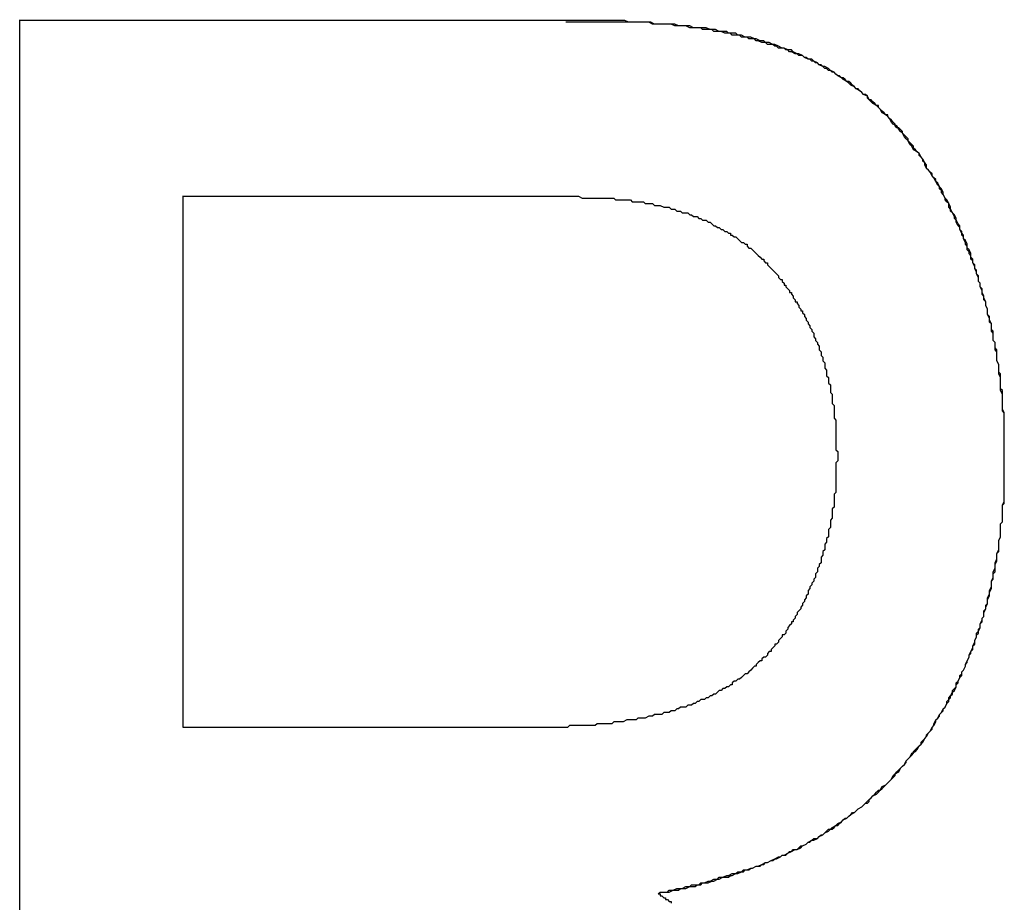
# Model space of a CAD drawing. Extents: x 7.6 to 27.1, y 2.7 to 20.5.
# Tile 55 of 136: x 15.4425 to 15.4957, y 16.141 to 16.1886. Entities that reach past the tile are written whole.
import ezdxf

# ---------------------------------------------------------------- set-up
doc = ezdxf.new("R2010")
doc.units = 0
doc.layers.get('0').update_dxf_attribs({"linetype": 'CONTINUOUS'})

msp = doc.modelspace()

# ---------------------------------------------------------------- linework, layer by layer
at = {"color": 7, "linetype": 'CONTINUOUS'}
for p, q in [((15.442509, 16.102022), (15.442509, 16.188636)), ((15.45131, 16.179066), (15.451306, 16.179066)), ((15.45131, 16.179066), (15.45131, 16.150407)), ((15.472388, 16.179066), (15.472383, 16.179066)), ((15.45131, 16.150407), (15.451306, 16.150407)), ((15.45131, 16.150407), (15.470248, 16.150407)), ((15.476975, 16.141421), (15.476979, 16.141421))]:
    msp.add_line(p, q, dxfattribs=at)
at = {"color": 7}
for points in [[(15.477, 16.1414, 0), (15.4771, 16.1415, 0), (15.4773, 16.1415, 0), (15.4775, 16.1415, 0), (15.4776, 16.1415, 0), (15.4778, 16.1416, 0), (15.4779, 16.1416, 0), (15.4781, 16.1416, 0), (15.4782, 16.1417, 0), (15.4784, 16.1417, 0), (15.4785, 16.1417, 0), (15.4787, 16.1418, 0), (15.4788, 16.1418, 0), (15.479, 16.1418, 0), (15.4791, 16.1419, 0), (15.4793, 16.1419, 0), (15.4794, 16.142, 0), (15.4796, 16.142, 0), (15.4797, 16.142, 0), (15.4799, 16.1421, 0), (15.48, 16.1421, 0), (15.4802, 16.1422, 0), (15.4803, 16.1422, 0), (15.4805, 16.1423, 0), (15.4806, 16.1423, 0), (15.4808, 16.1423, 0), (15.4809, 16.1424, 0), (15.481, 16.1424, 0), (15.4812, 16.1425, 0), (15.4813, 16.1425, 0), (15.4815, 16.1426, 0), (15.4816, 16.1426, 0), (15.4817, 16.1427, 0), (15.4819, 16.1427, 0), (15.482, 16.1428, 0), (15.4821, 16.1428, 0), (15.4823, 16.1429, 0), (15.4824, 16.1429, 0), (15.4826, 16.143, 0), (15.4827, 16.143, 0), (15.4828, 16.1431, 0), (15.4829, 16.1431, 0), (15.4831, 16.1432, 0), (15.4832, 16.1432, 0), (15.4833, 16.1433, 0), (15.4835, 16.1434, 0), (15.4836, 16.1434, 0), (15.4837, 16.1435, 0), (15.4838, 16.1435, 0), (15.484, 16.1436, 0), (15.4841, 16.1437, 0), (15.4842, 16.1437, 0), (15.4843, 16.1438, 0), (15.4845, 16.1438, 0), (15.4846, 16.1439, 0), (15.4847, 16.144, 0), (15.4848, 16.144, 0), (15.485, 16.1441, 0), (15.4851, 16.1442, 0), (15.4852, 16.1442, 0), (15.4853, 16.1443, 0), (15.4854, 16.1444, 0), (15.4856, 16.1444, 0), (15.4857, 16.1445, 0), (15.4858, 16.1446, 0), (15.4859, 16.1446, 0), (15.486, 16.1447, 0), (15.4861, 16.1448, 0), (15.4862, 16.1449, 0), (15.4864, 16.1449, 0), (15.4865, 16.145, 0), (15.4866, 16.1451, 0), (15.4867, 16.1451, 0), (15.4868, 16.1452, 0), (15.4869, 16.1453, 0), (15.487, 16.1454, 0), (15.4871, 16.1455, 0), (15.4872, 16.1455, 0), (15.4873, 16.1456, 0), (15.4874, 16.1457, 0), (15.4875, 16.1458, 0), (15.4876, 16.1458, 0), (15.4877, 16.1459, 0), (15.4878, 16.146, 0), (15.488, 16.1461, 0), (15.4881, 16.1462, 0), (15.4882, 16.1463, 0), (15.4883, 16.1463, 0), (15.4884, 16.1464, 0), (15.4884, 16.1465, 0), (15.4885, 16.1466, 0), (15.4886, 16.1467, 0), (15.4887, 16.1468, 0), (15.4888, 16.1469, 0), (15.4889, 16.147, 0), (15.489, 16.147, 0), (15.4891, 16.1471, 0), (15.4892, 16.1472, 0), (15.4893, 16.1473, 0), (15.4894, 16.1474, 0), (15.4895, 16.1475, 0), (15.4896, 16.1476, 0), (15.4897, 16.1477, 0), (15.4898, 16.1478, 0), (15.4898, 16.1479, 0), (15.4899, 16.148, 0), (15.49, 16.1481, 0), (15.4901, 16.1482, 0), (15.4902, 16.1483, 0), (15.4903, 16.1484, 0), (15.4904, 16.1485, 0), (15.4904, 16.1486, 0), (15.4905, 16.1487, 0), (15.4906, 16.1488, 0), (15.4907, 16.1489, 0), (15.4908, 16.149, 0), (15.4908, 16.1491, 0), (15.4909, 16.1492, 0), (15.491, 16.1493, 0), (15.4911, 16.1494, 0), (15.4912, 16.1495, 0), (15.4912, 16.1496, 0), (15.4913, 16.1497, 0), (15.4914, 16.1498, 0), (15.4915, 16.1499, 0), (15.4915, 16.15, 0), (15.4916, 16.1501, 0), (15.4917, 16.1502, 0), (15.4918, 16.1503, 0), (15.4918, 16.1504, 0), (15.4919, 16.1505, 0), (15.492, 16.1507, 0), (15.492, 16.1508, 0), (15.4921, 16.1509, 0), (15.4922, 16.151, 0), (15.4922, 16.1511, 0), (15.4923, 16.1512, 0), (15.4924, 16.1513, 0), (15.4924, 16.1514, 0), (15.4925, 16.1515, 0), (15.4926, 16.1517, 0), (15.4926, 16.1518, 0), (15.4927, 16.1519, 0), (15.4928, 16.152, 0), (15.4928, 16.1521, 0), (15.4929, 16.1522, 0), (15.4929, 16.1524, 0), (15.493, 16.1525, 0), (15.4931, 16.1526, 0), (15.4931, 16.1527, 0), (15.4932, 16.1528, 0), (15.4932, 16.1529, 0), (15.4933, 16.1531, 0), (15.4933, 16.1532, 0), (15.4934, 16.1533, 0), (15.4934, 16.1534, 0), (15.4935, 16.1535, 0), (15.4936, 16.1537, 0), (15.4936, 16.1538, 0), (15.4937, 16.1539, 0), (15.4937, 16.154, 0), (15.4938, 16.1542, 0), (15.4938, 16.1543, 0), (15.4939, 16.1544, 0), (15.4939, 16.1545, 0), (15.494, 16.1546, 0), (15.494, 16.1548, 0), (15.4941, 16.1549, 0), (15.4941, 16.155, 0), (15.4941, 16.1551, 0), (15.4942, 16.1553, 0), (15.4942, 16.1554, 0), (15.4943, 16.1555, 0), (15.4943, 16.1557, 0), (15.4944, 16.1558, 0), (15.4944, 16.1559, 0), (15.4944, 16.156, 0), (15.4945, 16.1562, 0), (15.4945, 16.1563, 0), (15.4946, 16.1564, 0), (15.4946, 16.1566, 0), (15.4946, 16.1567, 0), (15.4947, 16.1568, 0), (15.4947, 16.157, 0), (15.4948, 16.1571, 0), (15.4948, 16.1572, 0), (15.4948, 16.1573, 0), (15.4949, 16.1575, 0), (15.4949, 16.1576, 0), (15.4949, 16.1577, 0), (15.495, 16.1579, 0), (15.495, 16.158, 0), (15.495, 16.1582, 0), (15.495, 16.1583, 0), (15.4951, 16.1584, 0), (15.4951, 16.1586, 0), (15.4951, 16.1587, 0), (15.4952, 16.1588, 0), (15.4952, 16.159, 0), (15.4952, 16.1591, 0), (15.4952, 16.1592, 0), (15.4953, 16.1594, 0), (15.4953, 16.1595, 0), (15.4953, 16.1597, 0), (15.4953, 16.1598, 0), (15.4954, 16.1599, 0), (15.4954, 16.1601, 0), (15.4954, 16.1602, 0), (15.4954, 16.1604, 0), (15.4954, 16.1605, 0), (15.4955, 16.1607, 0), (15.4955, 16.1608, 0), (15.4955, 16.1609, 0), (15.4955, 16.1611, 0), (15.4955, 16.1612, 0), (15.4955, 16.1614, 0), (15.4956, 16.1615, 0), (15.4956, 16.1617, 0), (15.4956, 16.1618, 0), (15.4956, 16.162, 0), (15.4956, 16.1621, 0), (15.4956, 16.1623, 0), (15.4956, 16.1624, 0), (15.4957, 16.1625, 0), (15.4957, 16.1627, 0), (15.4957, 16.1628, 0), (15.4957, 16.163, 0), (15.4957, 16.1631, 0), (15.4957, 16.1633, 0), (15.4957, 16.1634, 0), (15.4957, 16.1636, 0), (15.4957, 16.1637, 0), (15.4957, 16.1639, 0), (15.4957, 16.1641, 0), (15.4957, 16.1642, 0), (15.4957, 16.1644, 0), (15.4957, 16.1645, 0), (15.4957, 16.1647, 0), (15.4957, 16.1648, 0), (15.4957, 16.165, 0), (15.4957, 16.1651, 0), (15.4957, 16.1653, 0), (15.4957, 16.1654, 0), (15.4957, 16.1656, 0), (15.4957, 16.1657, 0), (15.4957, 16.1659, 0), (15.4957, 16.166, 0), (15.4957, 16.1662, 0), (15.4957, 16.1663, 0), (15.4957, 16.1665, 0), (15.4957, 16.1666, 0), (15.4957, 16.1668, 0), (15.4957, 16.1669, 0), (15.4957, 16.1671, 0), (15.4957, 16.1672, 0), (15.4957, 16.1674, 0), (15.4956, 16.1675, 0), (15.4956, 16.1677, 0), (15.4956, 16.1678, 0), (15.4956, 16.168, 0), (15.4956, 16.1681, 0), (15.4956, 16.1683, 0), (15.4956, 16.1684, 0), (15.4956, 16.1686, 0), (15.4955, 16.1687, 0), (15.4955, 16.1689, 0), (15.4955, 16.169, 0), (15.4955, 16.1692, 0), (15.4955, 16.1693, 0), (15.4955, 16.1695, 0), (15.4954, 16.1696, 0), (15.4954, 16.1697, 0), (15.4954, 16.1699, 0), (15.4954, 16.17, 0), (15.4953, 16.1702, 0), (15.4953, 16.1703, 0), (15.4953, 16.1705, 0), (15.4953, 16.1706, 0), (15.4953, 16.1708, 0), (15.4952, 16.1709, 0), (15.4952, 16.171, 0), (15.4952, 16.1712, 0), (15.4951, 16.1713, 0), (15.4951, 16.1715, 0), (15.4951, 16.1716, 0), (15.4951, 16.1718, 0), (15.495, 16.1719, 0), (15.495, 16.172, 0), (15.495, 16.1722, 0), (15.4949, 16.1723, 0), (15.4949, 16.1725, 0), (15.4949, 16.1726, 0), (15.4948, 16.1727, 0), (15.4948, 16.1729, 0), (15.4948, 16.173, 0), (15.4947, 16.1732, 0), (15.4947, 16.1733, 0), (15.4947, 16.1734, 0), (15.4946, 16.1736, 0), (15.4946, 16.1737, 0), (15.4945, 16.1738, 0), (15.4945, 16.174, 0), (15.4945, 16.1741, 0), (15.4944, 16.1742, 0), (15.4944, 16.1744, 0), (15.4943, 16.1745, 0), (15.4943, 16.1747, 0), (15.4943, 16.1748, 0), (15.4942, 16.1749, 0), (15.4942, 16.1751, 0), (15.4941, 16.1752, 0), (15.4941, 16.1753, 0), (15.494, 16.1755, 0), (15.494, 16.1756, 0), (15.4939, 16.1757, 0), (15.4939, 16.1759, 0), (15.4938, 16.176, 0), (15.4938, 16.1761, 0), (15.4937, 16.1762, 0), (15.4937, 16.1764, 0), (15.4936, 16.1765, 0), (15.4936, 16.1766, 0), (15.4935, 16.1768, 0), (15.4935, 16.1769, 0), (15.4934, 16.177, 0), (15.4934, 16.1772, 0), (15.4933, 16.1773, 0), (15.4933, 16.1774, 0), (15.4932, 16.1775, 0), (15.4931, 16.1777, 0), (15.4931, 16.1778, 0), (15.493, 16.1779, 0), (15.493, 16.178, 0), (15.4929, 16.1782, 0), (15.4928, 16.1783, 0), (15.4928, 16.1784, 0), (15.4927, 16.1785, 0), (15.4927, 16.1787, 0), (15.4926, 16.1788, 0), (15.4925, 16.1789, 0), (15.4925, 16.179, 0), (15.4924, 16.1792, 0), (15.4923, 16.1793, 0), (15.4923, 16.1794, 0), (15.4922, 16.1795, 0), (15.4922, 16.1796, 0), (15.4921, 16.1797, 0), (15.492, 16.1799, 0), (15.492, 16.18, 0), (15.4919, 16.1801, 0), (15.4918, 16.1802, 0), (15.4918, 16.1803, 0), (15.4917, 16.1804, 0), (15.4916, 16.1805, 0), (15.4915, 16.1806, 0), (15.4915, 16.1808, 0), (15.4914, 16.1809, 0), (15.4913, 16.181, 0), (15.4913, 16.1811, 0), (15.4912, 16.1812, 0), (15.4911, 16.1813, 0), (15.4911, 16.1814, 0), (15.491, 16.1815, 0), (15.4909, 16.1816, 0), (15.4908, 16.1817, 0), (15.4908, 16.1818, 0), (15.4907, 16.1819, 0), (15.4906, 16.182, 0), (15.4905, 16.1821, 0), (15.4905, 16.1822, 0), (15.4904, 16.1823, 0), (15.4903, 16.1824, 0), (15.4902, 16.1825, 0), (15.4902, 16.1826, 0), (15.4901, 16.1827, 0), (15.49, 16.1828, 0), (15.4899, 16.1828, 0), (15.4898, 16.1829, 0), (15.4898, 16.183, 0), (15.4897, 16.1831, 0), (15.4896, 16.1832, 0), (15.4895, 16.1833, 0), (15.4894, 16.1834, 0), (15.4894, 16.1835, 0), (15.4893, 16.1835, 0), (15.4892, 16.1836, 0), (15.4891, 16.1837, 0), (15.489, 16.1838, 0), (15.4889, 16.1839, 0), (15.4889, 16.184, 0), (15.4888, 16.184, 0), (15.4887, 16.1841, 0), (15.4886, 16.1842, 0), (15.4885, 16.1843, 0), (15.4884, 16.1843, 0), (15.4883, 16.1844, 0), (15.4883, 16.1845, 0), (15.4882, 16.1846, 0), (15.4881, 16.1846, 0), (15.488, 16.1847, 0), (15.4879, 16.1848, 0), (15.4878, 16.1849, 0), (15.4877, 16.1849, 0), (15.4876, 16.185, 0), (15.4875, 16.1851, 0), (15.4875, 16.1851, 0), (15.4874, 16.1852, 0), (15.4873, 16.1853, 0), (15.4872, 16.1853, 0), (15.4871, 16.1854, 0), (15.487, 16.1855, 0), (15.4869, 16.1855, 0), (15.4868, 16.1856, 0), (15.4867, 16.1856, 0), (15.4866, 16.1857, 0), (15.4865, 16.1858, 0), (15.4864, 16.1858, 0), (15.4863, 16.1859, 0), (15.4862, 16.1859, 0), (15.4861, 16.186, 0), (15.486, 16.186, 0), (15.4859, 16.1861, 0), (15.4858, 16.1862, 0), (15.4857, 16.1862, 0), (15.4856, 16.1863, 0), (15.4855, 16.1863, 0), (15.4854, 16.1864, 0), (15.4853, 16.1864, 0), (15.4852, 16.1865, 0), (15.4851, 16.1865, 0), (15.485, 16.1866, 0), (15.4849, 16.1866, 0), (15.4848, 16.1867, 0), (15.4847, 16.1867, 0), (15.4846, 16.1867, 0), (15.4845, 16.1868, 0), (15.4844, 16.1868, 0), (15.4842, 16.1869, 0), (15.4841, 16.1869, 0), (15.484, 16.187, 0), (15.4839, 16.187, 0), (15.4838, 16.1871, 0), (15.4837, 16.1871, 0), (15.4835, 16.1871, 0), (15.4834, 16.1872, 0), (15.4833, 16.1872, 0), (15.4832, 16.1873, 0), (15.4831, 16.1873, 0), (15.4829, 16.1873, 0), (15.4828, 16.1874, 0), (15.4827, 16.1874, 0), (15.4826, 16.1874, 0), (15.4824, 16.1875, 0), (15.4823, 16.1875, 0), (15.4822, 16.1876, 0), (15.4821, 16.1876, 0), (15.4819, 16.1876, 0), (15.4818, 16.1877, 0), (15.4817, 16.1877, 0), (15.4815, 16.1877, 0), (15.4814, 16.1878, 0), (15.4813, 16.1878, 0), (15.4811, 16.1878, 0), (15.481, 16.1878, 0), (15.4809, 16.1879, 0), (15.4807, 16.1879, 0), (15.4806, 16.1879, 0), (15.4804, 16.188, 0), (15.4803, 16.188, 0), (15.4801, 16.188, 0), (15.48, 16.188, 0), (15.4799, 16.1881, 0), (15.4797, 16.1881, 0), (15.4796, 16.1881, 0), (15.4794, 16.1881, 0), (15.4793, 16.1882, 0), (15.4791, 16.1882, 0), (15.479, 16.1882, 0), (15.4788, 16.1882, 0), (15.4787, 16.1882, 0), (15.4785, 16.1883, 0), (15.4784, 16.1883, 0), (15.4782, 16.1883, 0), (15.478, 16.1883, 0), (15.4779, 16.1883, 0), (15.4777, 16.1884, 0), (15.4776, 16.1884, 0), (15.4774, 16.1884, 0), (15.4773, 16.1884, 0), (15.4771, 16.1884, 0), (15.4769, 16.1884, 0), (15.4768, 16.1884, 0), (15.4766, 16.1885, 0), (15.4764, 16.1885, 0), (15.4763, 16.1885, 0), (15.4761, 16.1885, 0), (15.4759, 16.1885, 0), (15.4757, 16.1885, 0), (15.4756, 16.1885, 0), (15.4754, 16.1885, 0), (15.4752, 16.1886, 0), (15.4751, 16.1886, 0), (15.4749, 16.1886, 0), (15.4747, 16.1886, 0), (15.4745, 16.1886, 0), (15.4743, 16.1886, 0), (15.4742, 16.1886, 0), (15.474, 16.1886, 0), (15.4738, 16.1886, 0), (15.4736, 16.1886, 0), (15.4734, 16.1886, 0), (15.4733, 16.1886, 0), (15.4731, 16.1886, 0), (15.4729, 16.1886, 0), (15.4727, 16.1886, 0), (15.4725, 16.1886, 0), (15.4723, 16.1886, 0), (15.4721, 16.1886, 0), (15.4719, 16.1886, 0), (15.4717, 16.1886, 0), (15.4716, 16.1886, 0), (15.4714, 16.1886, 0), (15.4712, 16.1886, 0), (15.471, 16.1886, 0), (15.4708, 16.1886, 0), (15.4706, 16.1886, 0), (15.4704, 16.1886, 0), (15.4702, 16.1886, 0), (15.47, 16.1886, 0), (15.4698, 16.1886, 0), (15.4696, 16.1886, 0), (15.4694, 16.1886, 0), (15.4692, 16.1886, 0), (15.4691, 16.1886, 0), (15.4689, 16.1886, 0), (15.4687, 16.1886, 0), (15.4685, 16.1886, 0), (15.4683, 16.1886, 0), (15.4681, 16.1886, 0), (15.4679, 16.1886, 0), (15.4677, 16.1886, 0), (15.4675, 16.1886, 0), (15.4673, 16.1886, 0), (15.4671, 16.1886, 0), (15.4669, 16.1886, 0), (15.4667, 16.1886, 0), (15.4665, 16.1886, 0), (15.4663, 16.1886, 0), (15.4662, 16.1886, 0), (15.466, 16.1886, 0), (15.4658, 16.1886, 0), (15.4656, 16.1886, 0), (15.4654, 16.1886, 0), (15.4652, 16.1886, 0), (15.465, 16.1886, 0), (15.4648, 16.1886, 0), (15.4646, 16.1886, 0), (15.4644, 16.1886, 0), (15.4642, 16.1886, 0), (15.464, 16.1886, 0), (15.4638, 16.1886, 0), (15.4637, 16.1886, 0), (15.4635, 16.1886, 0), (15.4633, 16.1886, 0), (15.4631, 16.1886, 0), (15.4629, 16.1886, 0), (15.4627, 16.1886, 0), (15.4625, 16.1886, 0), (15.4623, 16.1886, 0), (15.4621, 16.1886, 0), (15.4619, 16.1886, 0), (15.4617, 16.1886, 0), (15.4615, 16.1886, 0), (15.4613, 16.1886, 0), (15.4612, 16.1886, 0), (15.461, 16.1886, 0), (15.4608, 16.1886, 0), (15.4606, 16.1886, 0), (15.4604, 16.1886, 0), (15.4602, 16.1886, 0), (15.46, 16.1886, 0), (15.4598, 16.1886, 0), (15.4596, 16.1886, 0), (15.4594, 16.1886, 0), (15.4592, 16.1886, 0), (15.459, 16.1886, 0), (15.4589, 16.1886, 0), (15.4587, 16.1886, 0), (15.4585, 16.1886, 0), (15.4583, 16.1886, 0), (15.4581, 16.1886, 0), (15.4579, 16.1886, 0), (15.4577, 16.1886, 0), (15.4575, 16.1886, 0), (15.4573, 16.1886, 0), (15.4571, 16.1886, 0), (15.4569, 16.1886, 0), (15.4567, 16.1886, 0), (15.4565, 16.1886, 0), (15.4564, 16.1886, 0), (15.4562, 16.1886, 0), (15.456, 16.1886, 0), (15.4558, 16.1886, 0), (15.4556, 16.1886, 0), (15.4554, 16.1886, 0), (15.4552, 16.1886, 0), (15.455, 16.1886, 0), (15.4548, 16.1886, 0), (15.4546, 16.1886, 0), (15.4544, 16.1886, 0), (15.4542, 16.1886, 0), (15.454, 16.1886, 0), (15.4539, 16.1886, 0), (15.4537, 16.1886, 0), (15.4535, 16.1886, 0), (15.4533, 16.1886, 0), (15.4531, 16.1886, 0), (15.4529, 16.1886, 0), (15.4527, 16.1886, 0), (15.4525, 16.1886, 0), (15.4523, 16.1886, 0), (15.4521, 16.1886, 0), (15.4519, 16.1886, 0), (15.4517, 16.1886, 0), (15.4515, 16.1886, 0), (15.4514, 16.1886, 0), (15.4512, 16.1886, 0), (15.451, 16.1886, 0), (15.4508, 16.1886, 0), (15.4506, 16.1886, 0), (15.4504, 16.1886, 0), (15.4502, 16.1886, 0), (15.45, 16.1886, 0), (15.4498, 16.1886, 0), (15.4496, 16.1886, 0), (15.4494, 16.1886, 0), (15.4492, 16.1886, 0), (15.449, 16.1886, 0), (15.4489, 16.1886, 0), (15.4487, 16.1886, 0), (15.4485, 16.1886, 0), (15.4483, 16.1886, 0), (15.4481, 16.1886, 0), (15.4479, 16.1886, 0), (15.4477, 16.1886, 0), (15.4475, 16.1886, 0), (15.4473, 16.1886, 0), (15.4471, 16.1886, 0), (15.4469, 16.1886, 0), (15.4467, 16.1886, 0), (15.4465, 16.1886, 0), (15.4464, 16.1886, 0), (15.4462, 16.1886, 0), (15.446, 16.1886, 0), (15.4458, 16.1886, 0), (15.4456, 16.1886, 0), (15.4454, 16.1886, 0), (15.4452, 16.1886, 0), (15.445, 16.1886, 0), (15.4448, 16.1886, 0), (15.4446, 16.1886, 0), (15.4444, 16.1886, 0), (15.4442, 16.1886, 0), (15.444, 16.1886, 0), (15.4439, 16.1886, 0), (15.4437, 16.1886, 0), (15.4435, 16.1886, 0), (15.4433, 16.1886, 0), (15.4431, 16.1886, 0), (15.4429, 16.1886, 0), (15.4427, 16.1886, 0), (15.4425, 16.1886, 0)], [(15.477, 16.1414, 0), (15.4771, 16.1415, 0), (15.4773, 16.1415, 0), (15.4775, 16.1415, 0), (15.4776, 16.1416, 0), (15.4778, 16.1416, 0), (15.478, 16.1417, 0), (15.4782, 16.1417, 0), (15.4783, 16.1417, 0), (15.4785, 16.1418, 0), (15.4787, 16.1418, 0), (15.4788, 16.1419, 0), (15.479, 16.1419, 0), (15.4792, 16.1419, 0), (15.4793, 16.142, 0), (15.4795, 16.142, 0), (15.4797, 16.1421, 0), (15.4798, 16.1421, 0), (15.48, 16.1422, 0), (15.4802, 16.1422, 0), (15.4803, 16.1423, 0), (15.4805, 16.1423, 0), (15.4807, 16.1424, 0), (15.4808, 16.1424, 0), (15.481, 16.1425, 0), (15.4812, 16.1425, 0), (15.4813, 16.1426, 0), (15.4815, 16.1426, 0), (15.4816, 16.1427, 0), (15.4818, 16.1427, 0), (15.482, 16.1428, 0), (15.4821, 16.1428, 0), (15.4823, 16.1429, 0), (15.4825, 16.1429, 0), (15.4826, 16.143, 0), (15.4828, 16.1431, 0), (15.4829, 16.1431, 0), (15.4831, 16.1432, 0), (15.4833, 16.1433, 0), (15.4834, 16.1433, 0), (15.4836, 16.1434, 0), (15.4837, 16.1435, 0), (15.4839, 16.1435, 0), (15.484, 16.1436, 0), (15.4842, 16.1437, 0), (15.4844, 16.1438, 0), (15.4845, 16.1438, 0), (15.4847, 16.1439, 0), (15.4848, 16.144, 0), (15.485, 16.1441, 0), (15.4851, 16.1442, 0), (15.4853, 16.1443, 0), (15.4854, 16.1443, 0), (15.4856, 16.1444, 0), (15.4857, 16.1445, 0), (15.4859, 16.1446, 0), (15.486, 16.1447, 0), (15.4862, 16.1448, 0), (15.4863, 16.1449, 0), (15.4864, 16.145, 0), (15.4866, 16.1451, 0), (15.4867, 16.1452, 0), (15.4869, 16.1453, 0), (15.487, 16.1454, 0), (15.4872, 16.1455, 0), (15.4873, 16.1456, 0), (15.4874, 16.1457, 0), (15.4876, 16.1458, 0), (15.4877, 16.1459, 0), (15.4878, 16.146, 0), (15.488, 16.1461, 0), (15.4881, 16.1462, 0), (15.4882, 16.1463, 0), (15.4884, 16.1465, 0), (15.4885, 16.1466, 0), (15.4886, 16.1467, 0), (15.4888, 16.1468, 0), (15.4889, 16.1469, 0), (15.489, 16.147, 0), (15.4891, 16.1472, 0), (15.4893, 16.1473, 0), (15.4894, 16.1474, 0), (15.4895, 16.1475, 0), (15.4896, 16.1476, 0), (15.4897, 16.1478, 0), (15.4898, 16.1479, 0), (15.49, 16.148, 0), (15.4901, 16.1482, 0), (15.4902, 16.1483, 0), (15.4903, 16.1484, 0), (15.4904, 16.1486, 0), (15.4905, 16.1487, 0), (15.4906, 16.1488, 0), (15.4907, 16.149, 0), (15.4909, 16.1491, 0), (15.491, 16.1492, 0), (15.4911, 16.1494, 0), (15.4912, 16.1495, 0), (15.4913, 16.1496, 0), (15.4914, 16.1498, 0), (15.4915, 16.1499, 0), (15.4916, 16.1501, 0), (15.4917, 16.1502, 0), (15.4918, 16.1504, 0), (15.4919, 16.1505, 0), (15.4919, 16.1506, 0), (15.492, 16.1508, 0), (15.4921, 16.1509, 0), (15.4922, 16.1511, 0), (15.4923, 16.1512, 0), (15.4924, 16.1514, 0), (15.4925, 16.1515, 0), (15.4926, 16.1517, 0), (15.4927, 16.1518, 0), (15.4927, 16.152, 0), (15.4928, 16.1521, 0), (15.4929, 16.1523, 0), (15.493, 16.1524, 0), (15.4931, 16.1526, 0), (15.4931, 16.1528, 0), (15.4932, 16.1529, 0), (15.4933, 16.1531, 0), (15.4934, 16.1532, 0), (15.4934, 16.1534, 0), (15.4935, 16.1535, 0), (15.4936, 16.1537, 0), (15.4936, 16.1538, 0), (15.4937, 16.154, 0), (15.4938, 16.1542, 0), (15.4938, 16.1543, 0), (15.4939, 16.1545, 0), (15.494, 16.1547, 0), (15.494, 16.1548, 0), (15.4941, 16.155, 0), (15.4941, 16.1551, 0), (15.4942, 16.1553, 0), (15.4942, 16.1555, 0), (15.4943, 16.1556, 0), (15.4944, 16.1558, 0), (15.4944, 16.156, 0), (15.4945, 16.1561, 0), (15.4945, 16.1563, 0), (15.4946, 16.1564, 0), (15.4946, 16.1566, 0), (15.4947, 16.1568, 0), (15.4947, 16.1569, 0), (15.4948, 16.1571, 0), (15.4948, 16.1573, 0), (15.4948, 16.1574, 0), (15.4949, 16.1576, 0), (15.4949, 16.1578, 0), (15.495, 16.158, 0), (15.495, 16.1581, 0), (15.495, 16.1583, 0), (15.4951, 16.1585, 0), (15.4951, 16.1586, 0), (15.4951, 16.1588, 0), (15.4952, 16.159, 0), (15.4952, 16.1591, 0), (15.4952, 16.1593, 0), (15.4953, 16.1595, 0), (15.4953, 16.1596, 0), (15.4953, 16.1598, 0), (15.4954, 16.16, 0), (15.4954, 16.1602, 0), (15.4954, 16.1603, 0), (15.4954, 16.1605, 0), (15.4955, 16.1607, 0), (15.4955, 16.1608, 0), (15.4955, 16.161, 0), (15.4955, 16.1612, 0), (15.4955, 16.1614, 0), (15.4956, 16.1615, 0), (15.4956, 16.1617, 0), (15.4956, 16.1619, 0), (15.4956, 16.162, 0), (15.4956, 16.1622, 0), (15.4956, 16.1624, 0), (15.4957, 16.1626, 0), (15.4957, 16.1627, 0), (15.4957, 16.1629, 0), (15.4957, 16.1631, 0), (15.4957, 16.1633, 0), (15.4957, 16.1634, 0), (15.4957, 16.1636, 0), (15.4957, 16.1638, 0), (15.4957, 16.164, 0), (15.4957, 16.1641, 0), (15.4957, 16.1643, 0), (15.4957, 16.1645, 0), (15.4957, 16.1646, 0), (15.4957, 16.1648, 0), (15.4957, 16.165, 0), (15.4957, 16.1652, 0), (15.4957, 16.1653, 0), (15.4957, 16.1655, 0), (15.4957, 16.1657, 0), (15.4957, 16.1659, 0), (15.4957, 16.166, 0), (15.4957, 16.1662, 0), (15.4957, 16.1664, 0), (15.4957, 16.1665, 0), (15.4957, 16.1667, 0), (15.4957, 16.1669, 0), (15.4957, 16.1671, 0), (15.4957, 16.1672, 0), (15.4957, 16.1674, 0), (15.4956, 16.1676, 0), (15.4956, 16.1678, 0), (15.4956, 16.1679, 0), (15.4956, 16.1681, 0), (15.4956, 16.1683, 0), (15.4956, 16.1684, 0), (15.4955, 16.1686, 0), (15.4955, 16.1688, 0), (15.4955, 16.169, 0), (15.4955, 16.1691, 0), (15.4955, 16.1693, 0), (15.4954, 16.1695, 0), (15.4954, 16.1696, 0), (15.4954, 16.1698, 0), (15.4954, 16.17, 0), (15.4953, 16.1702, 0), (15.4953, 16.1703, 0), (15.4953, 16.1705, 0), (15.4953, 16.1707, 0), (15.4952, 16.1708, 0), (15.4952, 16.171, 0), (15.4952, 16.1712, 0), (15.4951, 16.1713, 0), (15.4951, 16.1715, 0), (15.4951, 16.1717, 0), (15.495, 16.1718, 0), (15.495, 16.172, 0), (15.495, 16.1722, 0), (15.4949, 16.1724, 0), (15.4949, 16.1725, 0), (15.4948, 16.1727, 0), (15.4948, 16.1729, 0), (15.4948, 16.173, 0), (15.4947, 16.1732, 0), (15.4947, 16.1734, 0), (15.4946, 16.1735, 0), (15.4946, 16.1737, 0), (15.4945, 16.1739, 0), (15.4945, 16.174, 0), (15.4944, 16.1742, 0), (15.4944, 16.1744, 0), (15.4943, 16.1745, 0), (15.4943, 16.1747, 0), (15.4942, 16.1749, 0), (15.4942, 16.175, 0), (15.4941, 16.1752, 0), (15.4941, 16.1754, 0), (15.494, 16.1755, 0), (15.494, 16.1757, 0), (15.4939, 16.1758, 0), (15.4939, 16.176, 0), (15.4938, 16.1762, 0), (15.4937, 16.1763, 0), (15.4937, 16.1765, 0), (15.4936, 16.1767, 0), (15.4935, 16.1768, 0), (15.4935, 16.177, 0), (15.4934, 16.1771, 0), (15.4933, 16.1773, 0), (15.4933, 16.1775, 0), (15.4932, 16.1776, 0), (15.4931, 16.1778, 0), (15.4931, 16.1779, 0), (15.493, 16.1781, 0), (15.4929, 16.1782, 0), (15.4928, 16.1784, 0), (15.4928, 16.1785, 0), (15.4927, 16.1787, 0), (15.4926, 16.1789, 0), (15.4925, 16.179, 0), (15.4924, 16.1792, 0), (15.4924, 16.1793, 0), (15.4923, 16.1795, 0), (15.4922, 16.1796, 0), (15.4921, 16.1798, 0), (15.492, 16.1799, 0), (15.4919, 16.1801, 0), (15.4918, 16.1802, 0), (15.4917, 16.1804, 0), (15.4916, 16.1805, 0), (15.4915, 16.1806, 0), (15.4914, 16.1808, 0), (15.4914, 16.1809, 0), (15.4913, 16.1811, 0), (15.4912, 16.1812, 0), (15.4911, 16.1814, 0), (15.491, 16.1815, 0), (15.4908, 16.1816, 0), (15.4907, 16.1818, 0), (15.4906, 16.1819, 0), (15.4905, 16.1821, 0), (15.4904, 16.1822, 0), (15.4903, 16.1823, 0), (15.4902, 16.1825, 0), (15.4901, 16.1826, 0), (15.49, 16.1827, 0), (15.4899, 16.1829, 0), (15.4897, 16.183, 0), (15.4896, 16.1831, 0), (15.4895, 16.1833, 0), (15.4894, 16.1834, 0), (15.4893, 16.1835, 0), (15.4891, 16.1836, 0), (15.489, 16.1838, 0), (15.4889, 16.1839, 0), (15.4888, 16.184, 0), (15.4886, 16.1841, 0), (15.4885, 16.1842, 0), (15.4884, 16.1843, 0), (15.4883, 16.1845, 0), (15.4881, 16.1846, 0), (15.488, 16.1847, 0), (15.4879, 16.1848, 0), (15.4877, 16.1849, 0), (15.4876, 16.185, 0), (15.4874, 16.1851, 0), (15.4873, 16.1852, 0), (15.4872, 16.1853, 0), (15.487, 16.1854, 0), (15.4869, 16.1855, 0), (15.4867, 16.1856, 0), (15.4866, 16.1857, 0), (15.4865, 16.1858, 0), (15.4863, 16.1859, 0), (15.4862, 16.186, 0), (15.486, 16.1861, 0), (15.4859, 16.1861, 0), (15.4857, 16.1862, 0), (15.4856, 16.1863, 0), (15.4854, 16.1864, 0), (15.4853, 16.1865, 0), (15.4851, 16.1865, 0), (15.4849, 16.1866, 0), (15.4848, 16.1867, 0), (15.4846, 16.1868, 0), (15.4845, 16.1868, 0), (15.4843, 16.1869, 0), (15.4842, 16.187, 0), (15.484, 16.187, 0), (15.4838, 16.1871, 0), (15.4837, 16.1871, 0), (15.4835, 16.1872, 0), (15.4833, 16.1873, 0), (15.4832, 16.1873, 0), (15.483, 16.1874, 0), (15.4828, 16.1874, 0), (15.4827, 16.1875, 0), (15.4825, 16.1875, 0), (15.4823, 16.1876, 0), (15.4822, 16.1876, 0), (15.482, 16.1877, 0), (15.4818, 16.1877, 0), (15.4817, 16.1877, 0), (15.4815, 16.1878, 0), (15.4813, 16.1878, 0), (15.4812, 16.1879, 0), (15.481, 16.1879, 0), (15.4808, 16.1879, 0), (15.4807, 16.188, 0), (15.4805, 16.188, 0), (15.4803, 16.188, 0), (15.4801, 16.1881, 0), (15.48, 16.1881, 0), (15.4798, 16.1881, 0), (15.4796, 16.1882, 0), (15.4794, 16.1882, 0), (15.4793, 16.1882, 0), (15.4791, 16.1882, 0), (15.4789, 16.1882, 0), (15.4787, 16.1883, 0), (15.4786, 16.1883, 0), (15.4784, 16.1883, 0), (15.4782, 16.1883, 0), (15.4781, 16.1883, 0), (15.4779, 16.1884, 0), (15.4777, 16.1884, 0), (15.4775, 16.1884, 0), (15.4774, 16.1884, 0), (15.4772, 16.1884, 0), (15.477, 16.1884, 0), (15.4768, 16.1884, 0), (15.4767, 16.1884, 0), (15.4765, 16.1885, 0), (15.4763, 16.1885, 0), (15.4761, 16.1885, 0), (15.476, 16.1885, 0), (15.4758, 16.1885, 0), (15.4756, 16.1885, 0), (15.4755, 16.1885, 0), (15.4753, 16.1885, 0), (15.4751, 16.1885, 0), (15.4749, 16.1885, 0), (15.4748, 16.1885, 0), (15.4746, 16.1885, 0), (15.4744, 16.1885, 0), (15.4742, 16.1885, 0), (15.4741, 16.1885, 0), (15.4739, 16.1885, 0), (15.4737, 16.1885, 0), (15.4736, 16.1885, 0), (15.4734, 16.1885, 0), (15.4732, 16.1885, 0), (15.473, 16.1885, 0), (15.4729, 16.1885, 0), (15.4727, 16.1885, 0), (15.4725, 16.1885, 0), (15.4724, 16.1885, 0), (15.4722, 16.1885, 0), (15.472, 16.1885, 0)], [(15.4513, 16.1791, 0), (15.4515, 16.1791, 0), (15.4516, 16.1791, 0), (15.4517, 16.1791, 0), (15.4519, 16.1791, 0), (15.452, 16.1791, 0), (15.4522, 16.1791, 0), (15.4523, 16.1791, 0), (15.4524, 16.1791, 0), (15.4526, 16.1791, 0), (15.4527, 16.1791, 0), (15.4529, 16.1791, 0), (15.453, 16.1791, 0), (15.4531, 16.1791, 0), (15.4533, 16.1791, 0), (15.4534, 16.1791, 0), (15.4536, 16.1791, 0), (15.4537, 16.1791, 0), (15.4538, 16.1791, 0), (15.454, 16.1791, 0), (15.4541, 16.1791, 0), (15.4543, 16.1791, 0), (15.4544, 16.1791, 0), (15.4545, 16.1791, 0), (15.4547, 16.1791, 0), (15.4548, 16.1791, 0), (15.455, 16.1791, 0), (15.4551, 16.1791, 0), (15.4552, 16.1791, 0), (15.4554, 16.1791, 0), (15.4555, 16.1791, 0), (15.4557, 16.1791, 0), (15.4558, 16.1791, 0), (15.4559, 16.1791, 0), (15.4561, 16.1791, 0), (15.4562, 16.1791, 0), (15.4564, 16.1791, 0), (15.4565, 16.1791, 0), (15.4566, 16.1791, 0), (15.4568, 16.1791, 0), (15.4569, 16.1791, 0), (15.4571, 16.1791, 0), (15.4572, 16.1791, 0), (15.4573, 16.1791, 0), (15.4575, 16.1791, 0), (15.4576, 16.1791, 0), (15.4578, 16.1791, 0), (15.4579, 16.1791, 0), (15.458, 16.1791, 0), (15.4582, 16.1791, 0), (15.4583, 16.1791, 0), (15.4585, 16.1791, 0), (15.4586, 16.1791, 0), (15.4587, 16.1791, 0), (15.4589, 16.1791, 0), (15.459, 16.1791, 0), (15.4592, 16.1791, 0), (15.4593, 16.1791, 0), (15.4594, 16.1791, 0), (15.4596, 16.1791, 0), (15.4597, 16.1791, 0), (15.4599, 16.1791, 0), (15.46, 16.1791, 0), (15.4601, 16.1791, 0), (15.4603, 16.1791, 0), (15.4604, 16.1791, 0), (15.4606, 16.1791, 0), (15.4607, 16.1791, 0), (15.4608, 16.1791, 0), (15.461, 16.1791, 0), (15.4611, 16.1791, 0), (15.4613, 16.1791, 0), (15.4614, 16.1791, 0), (15.4615, 16.1791, 0), (15.4617, 16.1791, 0), (15.4618, 16.1791, 0), (15.462, 16.1791, 0), (15.4621, 16.1791, 0), (15.4622, 16.1791, 0), (15.4624, 16.1791, 0), (15.4625, 16.1791, 0), (15.4627, 16.1791, 0), (15.4628, 16.1791, 0), (15.4629, 16.1791, 0), (15.4631, 16.1791, 0), (15.4632, 16.1791, 0), (15.4634, 16.1791, 0), (15.4635, 16.1791, 0), (15.4636, 16.1791, 0), (15.4638, 16.1791, 0), (15.4639, 16.1791, 0), (15.4641, 16.1791, 0), (15.4642, 16.1791, 0), (15.4643, 16.1791, 0), (15.4645, 16.1791, 0), (15.4646, 16.1791, 0), (15.4648, 16.1791, 0), (15.4649, 16.1791, 0), (15.465, 16.1791, 0), (15.4652, 16.1791, 0), (15.4653, 16.1791, 0), (15.4655, 16.1791, 0), (15.4656, 16.1791, 0), (15.4657, 16.1791, 0), (15.4659, 16.1791, 0), (15.466, 16.1791, 0), (15.4662, 16.1791, 0), (15.4663, 16.1791, 0), (15.4664, 16.1791, 0), (15.4666, 16.1791, 0), (15.4667, 16.1791, 0), (15.4669, 16.1791, 0), (15.467, 16.1791, 0), (15.4671, 16.1791, 0), (15.4673, 16.1791, 0), (15.4674, 16.1791, 0), (15.4676, 16.1791, 0), (15.4677, 16.1791, 0), (15.4678, 16.1791, 0), (15.468, 16.1791, 0), (15.4681, 16.1791, 0), (15.4683, 16.1791, 0), (15.4684, 16.1791, 0), (15.4685, 16.1791, 0), (15.4687, 16.1791, 0), (15.4688, 16.1791, 0), (15.469, 16.1791, 0), (15.4691, 16.1791, 0), (15.4692, 16.1791, 0), (15.4694, 16.1791, 0), (15.4695, 16.1791, 0), (15.4697, 16.1791, 0), (15.4698, 16.1791, 0), (15.4699, 16.1791, 0), (15.4701, 16.1791, 0), (15.4702, 16.1791, 0), (15.4704, 16.1791, 0), (15.4705, 16.1791, 0), (15.4706, 16.1791, 0), (15.4708, 16.1791, 0), (15.4709, 16.1791, 0), (15.4711, 16.1791, 0), (15.4712, 16.1791, 0), (15.4713, 16.1791, 0), (15.4715, 16.1791, 0), (15.4716, 16.1791, 0), (15.4718, 16.1791, 0), (15.4719, 16.1791, 0), (15.472, 16.1791, 0), (15.4722, 16.1791, 0), (15.4723, 16.1791, 0), (15.4725, 16.1791, 0), (15.4726, 16.1791, 0), (15.4727, 16.1791, 0), (15.4729, 16.179, 0), (15.473, 16.179, 0), (15.4731, 16.179, 0), (15.4733, 16.179, 0), (15.4734, 16.179, 0), (15.4735, 16.179, 0), (15.4737, 16.179, 0), (15.4738, 16.179, 0), (15.4739, 16.179, 0), (15.4741, 16.179, 0), (15.4742, 16.179, 0), (15.4743, 16.179, 0), (15.4745, 16.179, 0), (15.4746, 16.179, 0), (15.4747, 16.1789, 0), (15.4749, 16.1789, 0), (15.475, 16.1789, 0), (15.4751, 16.1789, 0), (15.4752, 16.1789, 0), (15.4754, 16.1789, 0), (15.4755, 16.1789, 0), (15.4756, 16.1788, 0), (15.4757, 16.1788, 0), (15.4759, 16.1788, 0), (15.476, 16.1788, 0), (15.4761, 16.1788, 0), (15.4762, 16.1788, 0), (15.4763, 16.1787, 0), (15.4764, 16.1787, 0), (15.4766, 16.1787, 0), (15.4767, 16.1787, 0), (15.4768, 16.1786, 0), (15.4769, 16.1786, 0), (15.477, 16.1786, 0), (15.4771, 16.1786, 0), (15.4773, 16.1785, 0), (15.4774, 16.1785, 0), (15.4775, 16.1785, 0), (15.4776, 16.1785, 0), (15.4777, 16.1784, 0), (15.4778, 16.1784, 0), (15.4779, 16.1784, 0), (15.478, 16.1783, 0), (15.4781, 16.1783, 0), (15.4782, 16.1783, 0), (15.4783, 16.1782, 0), (15.4785, 16.1782, 0), (15.4786, 16.1782, 0), (15.4787, 16.1781, 0), (15.4788, 16.1781, 0), (15.4789, 16.178, 0), (15.479, 16.178, 0), (15.4791, 16.178, 0), (15.4792, 16.1779, 0), (15.4793, 16.1779, 0), (15.4794, 16.1778, 0), (15.4795, 16.1778, 0), (15.4796, 16.1778, 0), (15.4797, 16.1777, 0), (15.4798, 16.1777, 0), (15.4799, 16.1776, 0), (15.4799, 16.1776, 0), (15.48, 16.1775, 0), (15.4801, 16.1775, 0), (15.4802, 16.1774, 0), (15.4803, 16.1774, 0), (15.4804, 16.1773, 0), (15.4805, 16.1773, 0), (15.4806, 16.1772, 0), (15.4807, 16.1772, 0), (15.4808, 16.1771, 0), (15.4809, 16.1771, 0), (15.4809, 16.177, 0), (15.481, 16.177, 0), (15.4811, 16.1769, 0), (15.4812, 16.1769, 0), (15.4813, 16.1768, 0), (15.4814, 16.1767, 0), (15.4814, 16.1767, 0), (15.4815, 16.1766, 0), (15.4816, 16.1766, 0), (15.4817, 16.1765, 0), (15.4818, 16.1765, 0), (15.4818, 16.1764, 0), (15.4819, 16.1763, 0), (15.482, 16.1763, 0), (15.4821, 16.1762, 0), (15.4822, 16.1761, 0), (15.4822, 16.1761, 0), (15.4823, 16.176, 0), (15.4824, 16.1759, 0), (15.4824, 16.1759, 0), (15.4825, 16.1758, 0), (15.4826, 16.1757, 0), (15.4827, 16.1757, 0), (15.4827, 16.1756, 0), (15.4828, 16.1755, 0), (15.4829, 16.1755, 0), (15.4829, 16.1754, 0), (15.483, 16.1753, 0), (15.4831, 16.1752, 0), (15.4831, 16.1752, 0), (15.4832, 16.1751, 0), (15.4833, 16.175, 0), (15.4833, 16.175, 0), (15.4834, 16.1749, 0), (15.4835, 16.1748, 0), (15.4835, 16.1747, 0), (15.4836, 16.1746, 0), (15.4837, 16.1746, 0), (15.4837, 16.1745, 0), (15.4838, 16.1744, 0), (15.4838, 16.1743, 0), (15.4839, 16.1743, 0), (15.4839, 16.1742, 0), (15.484, 16.1741, 0), (15.4841, 16.174, 0), (15.4841, 16.1739, 0), (15.4842, 16.1739, 0), (15.4842, 16.1738, 0), (15.4843, 16.1737, 0), (15.4843, 16.1736, 0), (15.4844, 16.1735, 0), (15.4844, 16.1734, 0), (15.4845, 16.1734, 0), (15.4845, 16.1733, 0), (15.4846, 16.1732, 0), (15.4846, 16.1731, 0), (15.4847, 16.173, 0), (15.4847, 16.1729, 0), (15.4848, 16.1729, 0), (15.4848, 16.1728, 0), (15.4849, 16.1727, 0), (15.4849, 16.1726, 0), (15.485, 16.1725, 0), (15.485, 16.1724, 0), (15.4851, 16.1723, 0), (15.4851, 16.1722, 0), (15.4852, 16.1721, 0), (15.4852, 16.1721, 0), (15.4852, 16.172, 0), (15.4853, 16.1719, 0), (15.4853, 16.1718, 0), (15.4854, 16.1717, 0), (15.4854, 16.1716, 0), (15.4854, 16.1715, 0), (15.4855, 16.1714, 0), (15.4855, 16.1713, 0), (15.4856, 16.1712, 0), (15.4856, 16.1711, 0), (15.4856, 16.1711, 0), (15.4857, 16.171, 0), (15.4857, 16.1709, 0), (15.4857, 16.1708, 0), (15.4858, 16.1707, 0), (15.4858, 16.1706, 0), (15.4858, 16.1705, 0), (15.4859, 16.1704, 0), (15.4859, 16.1703, 0), (15.4859, 16.1702, 0), (15.486, 16.1701, 0), (15.486, 16.17, 0), (15.486, 16.1699, 0), (15.486, 16.1698, 0), (15.4861, 16.1697, 0), (15.4861, 16.1696, 0), (15.4861, 16.1695, 0), (15.4861, 16.1694, 0), (15.4862, 16.1693, 0), (15.4862, 16.1692, 0), (15.4862, 16.1691, 0), (15.4862, 16.169, 0), (15.4863, 16.1689, 0), (15.4863, 16.1688, 0), (15.4863, 16.1687, 0), (15.4863, 16.1686, 0), (15.4863, 16.1685, 0), (15.4864, 16.1684, 0), (15.4864, 16.1683, 0), (15.4864, 16.1682, 0), (15.4864, 16.168, 0), (15.4864, 16.1679, 0), (15.4865, 16.1678, 0), (15.4865, 16.1677, 0), (15.4865, 16.1676, 0), (15.4865, 16.1675, 0), (15.4865, 16.1674, 0), (15.4865, 16.1673, 0), (15.4865, 16.1672, 0), (15.4865, 16.1671, 0), (15.4866, 16.167, 0), (15.4866, 16.1669, 0), (15.4866, 16.1667, 0), (15.4866, 16.1666, 0), (15.4866, 16.1665, 0), (15.4866, 16.1664, 0), (15.4866, 16.1663, 0), (15.4866, 16.1662, 0), (15.4866, 16.1661, 0), (15.4866, 16.166, 0), (15.4866, 16.1658, 0), (15.4866, 16.1657, 0), (15.4866, 16.1656, 0), (15.4866, 16.1655, 0), (15.4866, 16.1654, 0), (15.4867, 16.1653, 0), (15.4867, 16.1652, 0), (15.4867, 16.165, 0), (15.4867, 16.1649, 0), (15.4867, 16.1648, 0), (15.4866, 16.1647, 0), (15.4866, 16.1646, 0), (15.4866, 16.1645, 0), (15.4866, 16.1643, 0), (15.4866, 16.1642, 0), (15.4866, 16.1641, 0), (15.4866, 16.164, 0), (15.4866, 16.1639, 0), (15.4866, 16.1638, 0), (15.4866, 16.1637, 0), (15.4866, 16.1635, 0), (15.4866, 16.1634, 0), (15.4866, 16.1633, 0), (15.4866, 16.1632, 0), (15.4866, 16.1631, 0), (15.4865, 16.163, 0), (15.4865, 16.1629, 0), (15.4865, 16.1627, 0), (15.4865, 16.1626, 0), (15.4865, 16.1625, 0), (15.4865, 16.1624, 0), (15.4865, 16.1623, 0), (15.4864, 16.1622, 0), (15.4864, 16.1621, 0), (15.4864, 16.162, 0), (15.4864, 16.1618, 0), (15.4864, 16.1617, 0), (15.4863, 16.1616, 0), (15.4863, 16.1615, 0), (15.4863, 16.1614, 0), (15.4863, 16.1613, 0), (15.4863, 16.1612, 0), (15.4862, 16.1611, 0), (15.4862, 16.161, 0), (15.4862, 16.1609, 0), (15.4862, 16.1607, 0), (15.4861, 16.1606, 0), (15.4861, 16.1605, 0), (15.4861, 16.1604, 0), (15.486, 16.1603, 0), (15.486, 16.1602, 0), (15.486, 16.1601, 0), (15.486, 16.16, 0), (15.4859, 16.1599, 0), (15.4859, 16.1598, 0), (15.4859, 16.1597, 0), (15.4858, 16.1596, 0), (15.4858, 16.1595, 0), (15.4858, 16.1593, 0), (15.4857, 16.1592, 0), (15.4857, 16.1591, 0), (15.4856, 16.159, 0), (15.4856, 16.1589, 0), (15.4856, 16.1588, 0), (15.4855, 16.1587, 0), (15.4855, 16.1586, 0), (15.4855, 16.1585, 0), (15.4854, 16.1584, 0), (15.4854, 16.1583, 0), (15.4853, 16.1582, 0), (15.4853, 16.1581, 0), (15.4852, 16.158, 0), (15.4852, 16.1579, 0), (15.4851, 16.1578, 0), (15.4851, 16.1577, 0), (15.4851, 16.1576, 0), (15.485, 16.1575, 0), (15.485, 16.1574, 0), (15.4849, 16.1573, 0), (15.4849, 16.1572, 0), (15.4848, 16.1571, 0), (15.4848, 16.157, 0), (15.4847, 16.1569, 0), (15.4847, 16.1568, 0), (15.4846, 16.1567, 0), (15.4845, 16.1566, 0), (15.4845, 16.1565, 0), (15.4844, 16.1564, 0), (15.4844, 16.1563, 0), (15.4843, 16.1562, 0), (15.4843, 16.1561, 0), (15.4842, 16.1561, 0), (15.4842, 16.156, 0), (15.4841, 16.1559, 0), (15.484, 16.1558, 0), (15.484, 16.1557, 0), (15.4839, 16.1556, 0), (15.4839, 16.1555, 0), (15.4838, 16.1554, 0), (15.4837, 16.1554, 0), (15.4837, 16.1553, 0), (15.4836, 16.1552, 0), (15.4835, 16.1551, 0), (15.4835, 16.155, 0), (15.4834, 16.1549, 0), (15.4833, 16.1549, 0), (15.4833, 16.1548, 0), (15.4832, 16.1547, 0), (15.4831, 16.1546, 0), (15.4831, 16.1545, 0), (15.483, 16.1545, 0), (15.4829, 16.1544, 0), (15.4829, 16.1543, 0), (15.4828, 16.1542, 0), (15.4827, 16.1542, 0), (15.4826, 16.1541, 0), (15.4826, 16.154, 0), (15.4825, 16.154, 0), (15.4824, 16.1539, 0), (15.4823, 16.1538, 0), (15.4823, 16.1537, 0), (15.4822, 16.1537, 0), (15.4821, 16.1536, 0), (15.482, 16.1535, 0), (15.482, 16.1535, 0), (15.4819, 16.1534, 0), (15.4818, 16.1533, 0), (15.4817, 16.1533, 0), (15.4816, 16.1532, 0), (15.4816, 16.1532, 0), (15.4815, 16.1531, 0), (15.4814, 16.153, 0), (15.4813, 16.153, 0), (15.4812, 16.1529, 0), (15.4811, 16.1529, 0), (15.481, 16.1528, 0), (15.481, 16.1527, 0), (15.4809, 16.1527, 0), (15.4808, 16.1526, 0), (15.4807, 16.1526, 0), (15.4806, 16.1525, 0), (15.4805, 16.1525, 0), (15.4804, 16.1524, 0), (15.4803, 16.1524, 0), (15.4802, 16.1523, 0), (15.4802, 16.1523, 0), (15.4801, 16.1522, 0), (15.48, 16.1522, 0), (15.4799, 16.1521, 0), (15.4798, 16.1521, 0), (15.4797, 16.152, 0), (15.4796, 16.152, 0), (15.4795, 16.1519, 0), (15.4794, 16.1519, 0), (15.4793, 16.1519, 0), (15.4792, 16.1518, 0), (15.4791, 16.1518, 0), (15.479, 16.1517, 0), (15.4789, 16.1517, 0), (15.4788, 16.1516, 0), (15.4787, 16.1516, 0), (15.4786, 16.1516, 0), (15.4785, 16.1515, 0), (15.4783, 16.1515, 0), (15.4782, 16.1515, 0), (15.4781, 16.1514, 0), (15.478, 16.1514, 0), (15.4779, 16.1513, 0), (15.4778, 16.1513, 0), (15.4777, 16.1513, 0), (15.4776, 16.1512, 0), (15.4774, 16.1512, 0), (15.4773, 16.1512, 0), (15.4772, 16.1511, 0), (15.4771, 16.1511, 0), (15.477, 16.1511, 0), (15.4768, 16.1511, 0), (15.4767, 16.151, 0), (15.4766, 16.151, 0), (15.4765, 16.151, 0), (15.4763, 16.1509, 0), (15.4762, 16.1509, 0), (15.4761, 16.1509, 0), (15.4759, 16.1509, 0), (15.4758, 16.1508, 0), (15.4757, 16.1508, 0), (15.4756, 16.1508, 0), (15.4754, 16.1508, 0), (15.4753, 16.1508, 0), (15.4751, 16.1507, 0), (15.475, 16.1507, 0), (15.4749, 16.1507, 0), (15.4747, 16.1507, 0), (15.4746, 16.1507, 0), (15.4745, 16.1506, 0), (15.4743, 16.1506, 0), (15.4742, 16.1506, 0), (15.474, 16.1506, 0), (15.4739, 16.1506, 0), (15.4737, 16.1506, 0), (15.4736, 16.1505, 0), (15.4734, 16.1505, 0), (15.4733, 16.1505, 0), (15.4731, 16.1505, 0), (15.473, 16.1505, 0), (15.4728, 16.1505, 0), (15.4727, 16.1505, 0), (15.4725, 16.1505, 0), (15.4724, 16.1505, 0), (15.4722, 16.1505, 0), (15.4721, 16.1504, 0), (15.4719, 16.1504, 0), (15.4717, 16.1504, 0), (15.4716, 16.1504, 0), (15.4714, 16.1504, 0), (15.4712, 16.1504, 0), (15.4711, 16.1504, 0), (15.4709, 16.1504, 0), (15.4708, 16.1504, 0), (15.4706, 16.1504, 0), (15.4704, 16.1504, 0), (15.4702, 16.1504, 0)], [(15.477, 16.1414, 0), (15.477, 16.1414, 0), (15.4771, 16.1414, 0), (15.4771, 16.1414, 0), (15.4771, 16.1413, 0), (15.4772, 16.1413, 0), (15.4772, 16.1413, 0), (15.4772, 16.1413, 0), (15.4773, 16.1412, 0), (15.4773, 16.1412, 0), (15.4773, 16.1412, 0), (15.4774, 16.1412, 0), (15.4774, 16.1411, 0), (15.4775, 16.1411, 0), (15.4775, 16.1411, 0), (15.4775, 16.1411, 0), (15.4776, 16.141, 0), (15.4776, 16.141, 0), (15.4776, 16.141, 0), (15.4777, 16.141, 0), (15.4777, 16.141, 0), (15.4777, 16.1409, 0)]]:
    msp.add_polyline3d(points, dxfattribs=at)

doc.saveas('drawing.dxf')
